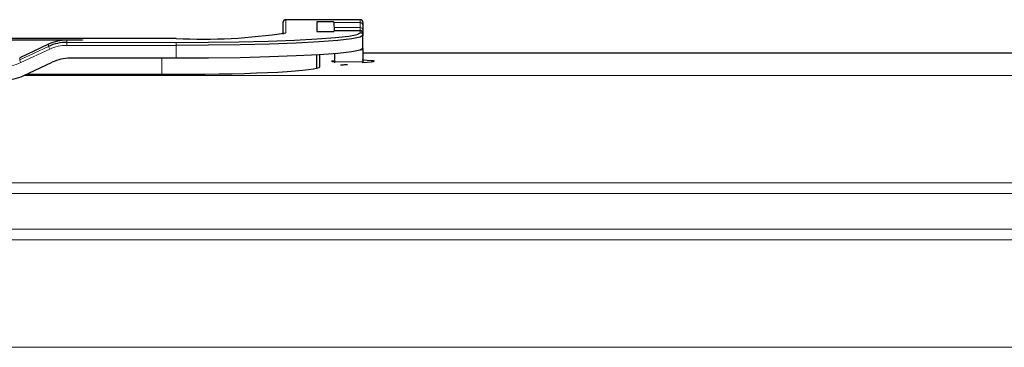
# Model space of a CAD drawing. Header units: millimetres. Extents: x 5 to 418, y 2 to 292.
# Tile 43 of 90: x 114.18 to 125.6, y 219.81 to 223.61. Entities that reach past the tile are written whole.
import ezdxf

# ---------------------------------------------------------------- set-up
doc = ezdxf.new("R2010")
doc.units = ezdxf.units.MM

msp = doc.modelspace()

# ---------------------------------------------------------------- linework, layer by layer
at = {"color": 7, "linetype": 'Continuous', "lineweight": 25}
for p, q in [((117.2355, 223.5796), (117.233, 223.4455)), ((118.1297, 223.6123), (117.2688, 223.6123)), ((117.8265, 223.5875), (117.6297, 223.5875)), ((117.6297, 223.5875), (117.6297, 223.4745)), ((117.8265, 223.5875), (117.8265, 223.578)), ((117.8273, 223.5202), (117.8279, 223.4847)), ((118.163, 223.579), (118.163, 223.5447)), ((118.163, 223.5447), (118.163, 223.4907)), ((117.6297, 223.4745), (117.8265, 223.4745)), ((118.1297, 223.4847), (117.8265, 223.4847)), ((117.8265, 223.484), (117.8265, 223.4745)), ((118.163, 223.4907), (118.163, 223.4514)), ((118.163, 223.4514), (118.163, 223.4507)), ((118.163, 223.4507), (118.163, 223.4279)), ((118.163, 223.2782), (118.163, 223.4279)), ((115.9964, 223.3947), (103.3297, 223.3947)), ((112.7496, 223.3801), (114.9098, 223.3801)), ((114.5164, 223.3273), (114.1812, 223.1711)), ((114.9098, 223.3742), (114.7277, 223.3742)), ((114.9098, 223.3801), (114.9098, 223.3742)), ((117.6297, 223.0491), (117.6297, 223.2036)), ((117.663, 223.0665), (117.663, 223.2057)), ((117.8314, 223.2179), (117.8332, 223.1245)), ((118.163, 223.2782), (118.163, 223.2631)), ((118.163, 223.2631), (118.163, 223.1245)), ((136.0464, 223.2237), (118.163, 223.2237)), ((114.2218, 222.9619), (114.557, 223.118)), ((115.9964, 223.1648), (114.7683, 223.1648)), ((118.163, 223.1245), (118.163, 223.1122)), ((114.2589, 222.9792), (115.9964, 222.9792))]:
    msp.add_line(p, q, dxfattribs=at)
at = {"color": 7, "linetype": 'Continuous', "lineweight": 18}
for p, q in [((117.2355, 223.4461), (117.2355, 223.5796)), ((117.2688, 223.6123), (117.2688, 223.4612)), ((118.1297, 223.6123), (117.2688, 223.6123)), ((117.2688, 223.6123), (117.2688, 223.6123)), ((117.8265, 223.578), (118.1297, 223.578)), ((117.8273, 223.5202), (118.1297, 223.5202)), ((118.1297, 223.578), (118.1297, 223.6123)), ((118.1297, 223.6123), (118.1297, 223.6123)), ((118.1297, 223.5202), (118.1297, 223.578)), ((118.1297, 223.4847), (118.1297, 223.5202)), ((117.8265, 223.484), (118.1297, 223.484)), ((118.1297, 223.484), (118.1297, 223.4847)), ((118.1297, 223.4612), (118.1297, 223.484)), ((115.9964, 223.3946), (103.3297, 223.3946)), ((114.1812, 223.1467), (114.5164, 223.3028)), ((114.5164, 223.3273), (114.5164, 223.3028)), ((114.7277, 223.3742), (114.7277, 223.3496)), ((114.7277, 223.3496), (114.7277, 223.3146)), ((114.7277, 223.3496), (115.9964, 223.3496)), ((115.9964, 223.3146), (114.7277, 223.3146)), ((115.9964, 223.3947), (115.9964, 223.3946)), ((115.9964, 223.3496), (115.9964, 223.3146)), ((115.9964, 223.1648), (115.9964, 223.3146)), ((114.5305, 223.2709), (114.1953, 223.1148)), ((118.1438, 223.2631), (118.163, 223.2631)), ((114.1812, 223.1711), (114.1812, 223.1467)), ((115.8297, 222.9792), (115.8297, 223.1648)), ((117.8332, 223.1245), (118.163, 223.1245)), ((114.2309, 222.9661), (138.6571, 222.9661)), ((138.6571, 221.7178), (60.0022, 221.7178)), ((61.7872, 221.5973), (136.8722, 221.5973)), ((136.8722, 221.1812), (61.7872, 221.1812)), ((62.9352, 221.0596), (135.7242, 221.0596)), ((135.8297, 219.8113), (62.8297, 219.8113))]:
    msp.add_line(p, q, dxfattribs=at)
at = {"color": 7, "linetype": 'Continuous', "lineweight": 25, "flags": 128}
for points in [[(115.9964, 223.3496), (116.3668, 223.3513), (116.726, 223.3563), (117.063, 223.3645), (117.3676, 223.3757), (117.6306, 223.3895), (117.8439, 223.4054), (118.001, 223.423), (118.0973, 223.4418), (118.1297, 223.4612)], [(118.163, 223.4279), (118.1301, 223.4083), (118.0324, 223.3892), (117.8727, 223.3712), (117.6561, 223.3551), (117.3891, 223.3411), (117.0797, 223.3297), (116.7374, 223.3214), (116.3726, 223.3163), (115.9964, 223.3146)], [(118.163, 223.2782), (118.1301, 223.2585), (118.0324, 223.2394), (117.8727, 223.2215), (117.6561, 223.2053), (117.3891, 223.1913), (117.0797, 223.1799), (116.7374, 223.1716), (116.3726, 223.1665), (115.9964, 223.1648)]]:
    msp.add_lwpolyline(points, dxfattribs=at)
at = {"color": 7, "linetype": 'Continuous', "lineweight": 25}
for centre, radius, start, end in [((117.2688, 223.579), 0.0333, 90, 178.94326), ((118.1297, 223.579), 0.0333, 0, 90), ((116.3136, 229.5231), 6.1366, 267.0366, 278.95519), ((118.1297, 223.4514), 0.0333, 0, 90), ((114.7277, 222.849), 0.5006, 89.99875, 114.96806), ((114.7683, 222.6642), 0.5006, 89.99875, 114.96806), ((114.0105, 223.4157), 0.5006, 269.99875, 294.96806)]:
    msp.add_arc(centre, radius, start, end, dxfattribs=at)
at = {"color": 7, "linetype": 'Continuous', "lineweight": 18}
for centre, radius, start, end in [((117.2688, 223.579), 0.0333, 89.96166, 178.95978), ((118.1297, 223.579), 0.0333, 0.03931, 90.03926), ((118.1297, 223.5447), 0.0333, 0.03931, 90.03926), ((118.1315, 223.4887), 0.0316, 3.7786, 93.33577), ((117.2688, 223.4279), 0.0333, 89.98919, 143.72905), ((118.1297, 223.4507), 0.0333, 0.03931, 90.03926), ((118.1297, 223.4279), 0.0333, 0.03931, 90.03926), ((114.9302, 223.4664), 0.445, 201.57127, 206.06418), ((114.7277, 222.8473), 0.4672, 89.99875, 114.96806), ((113.9699, 223.5988), 0.5339, 269.99875, 294.96806), ((114.595, 223.3103), 0.445, 201.57127, 206.06418)]:
    msp.add_arc(centre, radius, start, end, dxfattribs=at)
at = {"color": 7, "linetype": 'Continuous', "lineweight": 25}
for centre, major_axis, ratio, start_param, end_param in [((117.8352, 223.0787), (-0.0087, 0.5), 0.0009132, 0.052344, 0.4886763), ((114.7277, 222.8744), (0.5, 0), 0.9995431, 1.5707963, 2.0071286), ((115.9964, 223.0665), (1.6667, 0), 0.0524078, 4.712389, 6.2831853), ((118.0464, 223.1294), (0.25, 0), 0.0524078, 2.5932749, 3.6619449), ((117.8253, 223.5881), (-0.0087, 0.5), 0.0009132, 2.7576043, 2.829923), ((118.0464, 223.1294), (0.25, 0), 0.0524078, 5.1508437, 7.4161488)]:
    msp.add_ellipse(centre, major_axis=major_axis, ratio=ratio, start_param=start_param, end_param=end_param, dxfattribs=at)
msp.add_open_spline([(117.9841, 223.0896), (117.9811, 223.0894), (117.9721, 223.089), (117.9429, 223.0873), (117.9198, 223.0854), (117.9018, 223.084)], degree=3, knots=[0, 0, 0, 0, 0.104494, 0.3044034, 1, 1, 1, 1], dxfattribs=at)

doc.saveas('drawing.dxf')
